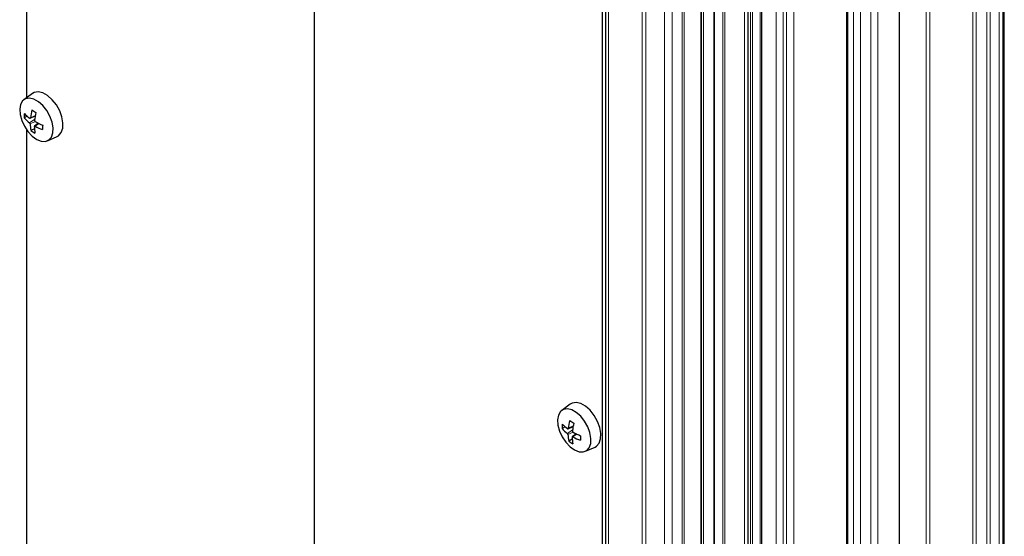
# Paper-space layout 'Blatt4' of a CAD drawing. Header units: millimetres. Extents: x 5 to 418, y 2 to 292.
# Tile 62 of 78: x 240 to 320, y 153 to 195. Entities that reach past the tile are written whole.
import ezdxf

# ---------------------------------------------------------------- set-up
doc = ezdxf.new("R2010")
doc.units = ezdxf.units.MM

psp = doc.layouts.new('Blatt4')

# ---------------------------------------------------------------- linework, layer by layer
at = {"color": 7, "linetype": 'Continuous', "lineweight": 25}
for p, q in [((240.865, 222.694), (240.865, 188.524)), ((319.576, 213.045), (319.576, 111.14)), ((311.151, 211.982), (311.151, 131.961)), ((307.026, 130.328), (307.026, 210.349)), ((300.096, 126.327), (300.096, 206.348)), ((296.239, 205.63), (296.239, 125.609)), ((298.989, 125.919), (298.989, 205.94)), ((295.234, 124.107), (295.234, 204.128)), ((287.251, 121.266), (287.251, 201.287)), ((287.534, 121.429), (287.534, 201.45)), ((241.332, 188.866), (240.649, 188.367)), ((240.923, 187.043), (240.673, 186.901)), ((241.154, 186.884), (241.562, 187.064)), ((241.828, 186.471), (241.5, 186.232)), ((240.865, 185.95), (240.865, 151.78)), ((241.496, 186.036), (241.223, 185.881)), ((242.554, 185.066), (243.328, 185.408)), ((284.664, 163.851), (283.98, 163.352)), ((284.255, 162.028), (284.005, 161.886)), ((284.486, 161.869), (284.894, 162.05)), ((285.16, 161.456), (284.832, 161.217)), ((284.827, 161.021), (284.555, 160.867)), ((285.886, 160.051), (286.66, 160.393))]:
    psp.add_line(p, q, dxfattribs=at)
at = {"color": 7, "linetype": 'Continuous', "lineweight": 18}
for p, q in [((264.048, 214.681), (264.048, 134.66)), ((264.068, 214.67), (264.068, 134.649)), ((319.23, 112.275), (319.23, 214.179)), ((318.225, 111.872), (318.225, 213.776)), ((318.505, 213.775), (318.505, 111.871)), ((319.51, 214.015), (319.51, 112.273)), ((317.091, 133.272), (317.091, 212.637)), ((317.371, 212.636), (317.371, 133.271)), ((319.634, 212.963), (319.634, 111.059)), ((307.474, 131.471), (307.474, 211.492)), ((308.04, 131.471), (308.04, 211.492)), ((308.889, 130.981), (308.889, 211.002)), ((309.454, 130.981), (309.454, 211.002)), ((313.352, 131.414), (313.352, 210.711)), ((313.633, 210.71), (313.633, 131.413)), ((306.909, 130.164), (306.909, 210.185)), ((301.252, 127.878), (301.252, 207.899)), ((301.818, 127.878), (301.818, 207.899)), ((302.1, 127.715), (302.1, 207.736)), ((302.666, 127.715), (302.666, 207.736)), ((295.397, 206.871), (295.397, 126.85)), ((296.274, 205.581), (296.274, 125.56)), ((298.706, 126.082), (298.706, 206.103)), ((299.187, 125.805), (299.187, 205.826)), ((299.357, 205.826), (299.357, 125.805)), ((299.979, 126.164), (299.979, 206.185)), ((296.953, 125.168), (296.953, 205.189)), ((297.122, 205.189), (297.122, 125.168)), ((295.199, 124.058), (295.199, 204.079)), ((290.454, 123.18), (290.454, 203.201)), ((290.746, 123.247), (290.746, 203.268)), ((292.27, 123.697), (292.27, 203.718)), ((292.882, 123.73), (292.882, 203.751)), ((293.672, 123.274), (293.672, 203.295)), ((293.841, 203.295), (293.841, 123.274)), ((287.76, 121.625), (287.76, 201.646)), ((241.521, 186.796), (241.1, 186.513)), ((241.558, 186.611), (241.152, 186.416)), ((241.57, 187.108), (241.174, 186.918)), ((241.874, 186.449), (241.546, 186.229)), ((284.902, 162.093), (284.506, 161.903)), ((284.853, 161.781), (284.431, 161.498)), ((284.89, 161.596), (284.483, 161.401)), ((285.206, 161.435), (284.878, 161.214))]:
    psp.add_line(p, q, dxfattribs=at)
at = {"color": 7, "linetype": 'Continuous', "lineweight": 25, "flags": 128}
for points in [[(243.328, 185.408), (243.443, 185.473), (243.659, 185.716), (243.782, 186.067), (243.801, 186.5), (243.716, 186.983), (243.533, 187.479), (243.265, 187.954), (242.933, 188.37), (242.56, 188.697), (242.175, 188.912), (241.806, 188.997), (241.48, 188.947), (241.332, 188.866)], [(240.312, 187.607), (240.344, 187.166), (240.473, 186.694), (240.69, 186.226), (240.98, 185.797), (241.32, 185.438), (241.685, 185.177), (242.048, 185.033), (242.383, 185.016), (242.664, 185.127), (242.87, 185.359), (242.987, 185.694), (243.006, 186.108), (242.925, 186.569), (242.75, 187.043), (242.494, 187.496), (242.176, 187.893), (241.821, 188.206), (241.453, 188.411), (241.101, 188.492), (240.79, 188.444), (240.544, 188.271), (240.381, 187.985), (240.312, 187.607)], [(283.644, 162.592), (283.675, 162.151), (283.805, 161.679), (284.022, 161.211), (284.311, 160.782), (284.651, 160.424), (285.016, 160.163), (285.38, 160.018), (285.714, 160.001), (285.995, 160.113), (286.202, 160.345), (286.319, 160.68), (286.337, 161.093), (286.256, 161.554), (286.081, 162.028), (285.825, 162.481), (285.508, 162.879), (285.152, 163.191), (284.784, 163.396), (284.432, 163.477), (284.121, 163.43), (283.875, 163.256), (283.712, 162.97), (283.644, 162.592)], [(286.66, 160.393), (286.774, 160.458), (286.991, 160.701), (287.113, 161.052), (287.133, 161.485), (287.048, 161.968), (286.864, 162.465), (286.597, 162.939), (286.264, 163.355), (285.891, 163.683), (285.506, 163.897), (285.137, 163.982), (284.812, 163.932), (284.664, 163.851)]]:
    psp.add_lwpolyline(points, dxfattribs=at)
at = {"color": 7, "linetype": 'Continuous', "lineweight": 25}
for centre, radius, start, end in [((244.001, 186.933), 3.328, 174.31654, 180.54464), ((242.995, 189.485), 3.202, 223.95655, 234.09478), ((245.441, 186.406), 4.297, 164.61082, 173.15222), ((243.692, 190.958), 4.168, 234.9449, 240.17385), ((246.818, 186.136), 5.338, 166.93651, 173.88494), ((242.813, 188.821), 2.875, 221.89462, 233.41377), ((243.726, 186.487), 2.575, 181.58106, 193.60237), ((244.119, 191.245), 5.295, 241.14287, 248.39055), ((243.273, 188.752), 3.528, 234.4699, 240.64885), ((244.385, 186.244), 2.897, 180.82683, 191.27387), ((243.602, 190.064), 4.351, 241.8052, 250.54036), ((246.156, 185.962), 4.004, 174.84249, 180.01869), ((287.333, 161.918), 3.328, 174.31654, 180.54464), ((286.145, 163.806), 2.875, 221.89462, 233.41377), ((286.326, 164.471), 3.202, 223.95648, 234.09485), ((288.772, 161.391), 4.297, 164.61082, 173.15222), ((287.023, 165.943), 4.168, 234.9449, 240.17385), ((290.15, 161.121), 5.338, 166.93651, 173.88494), ((287.058, 161.472), 2.575, 181.58134, 193.60169), ((287.717, 161.229), 2.898, 180.82712, 191.27315), ((286.934, 165.049), 4.351, 241.8052, 250.54036), ((287.45, 166.231), 5.295, 241.14289, 248.39053), ((289.488, 160.948), 4.004, 174.84249, 180.01869), ((286.605, 163.738), 3.528, 234.46998, 240.64878)]:
    psp.add_arc(centre, radius, start, end, dxfattribs=at)
for points, knots in [([(241.152, 186.416), (241.151, 186.423), (241.15, 186.437), (241.14, 186.461), (241.127, 186.484), (241.113, 186.502), (241.103, 186.51), (241.1, 186.513)], [0, 0, 0, 0, 0.215473, 0.431635, 0.646972, 0.861994, 1, 1, 1, 1]), ([(241.117, 186.891), (241.123, 186.888), (241.134, 186.881), (241.15, 186.881), (241.164, 186.889), (241.172, 186.902), (241.174, 186.914), (241.174, 186.918)], [0, 0, 0, 0, 0.215477, 0.43163, 0.64697, 0.862005, 1, 1, 1, 1]), ([(241.511, 186.704), (241.511, 186.697), (241.511, 186.681), (241.519, 186.657), (241.532, 186.634), (241.548, 186.617), (241.559, 186.61), (241.563, 186.608)], [0, 0, 0, 0, 0.215478, 0.431631, 0.646969, 0.861993, 1, 1, 1, 1]), ([(241.546, 186.229), (241.539, 186.232), (241.526, 186.238), (241.509, 186.237), (241.496, 186.229), (241.489, 186.216), (241.489, 186.206), (241.488, 186.202)], [0, 0, 0, 0, 0.215478, 0.431633, 0.646974, 0.862, 1, 1, 1, 1]), ([(284.448, 161.877), (284.454, 161.873), (284.466, 161.866), (284.482, 161.866), (284.495, 161.874), (284.503, 161.888), (284.505, 161.899), (284.506, 161.903)], [0, 0, 0, 0, 0.215478, 0.431633, 0.646974, 0.862, 1, 1, 1, 1]), ([(284.483, 161.401), (284.483, 161.408), (284.481, 161.422), (284.472, 161.447), (284.458, 161.47), (284.444, 161.487), (284.435, 161.495), (284.431, 161.498)], [0, 0, 0, 0, 0.215473, 0.431635, 0.646972, 0.861994, 1, 1, 1, 1]), ([(284.878, 161.214), (284.871, 161.217), (284.858, 161.223), (284.84, 161.222), (284.827, 161.214), (284.821, 161.202), (284.82, 161.191), (284.82, 161.187)], [0, 0, 0, 0, 0.215478, 0.431633, 0.646974, 0.862, 1, 1, 1, 1]), ([(284.842, 161.69), (284.842, 161.682), (284.842, 161.667), (284.85, 161.642), (284.864, 161.619), (284.88, 161.602), (284.89, 161.596), (284.895, 161.593)], [0, 0, 0, 0, 0.215473, 0.431635, 0.646972, 0.861994, 1, 1, 1, 1])]:
    psp.add_open_spline(points, degree=3, knots=knots, dxfattribs=at)

doc.saveas('drawing.dxf')
